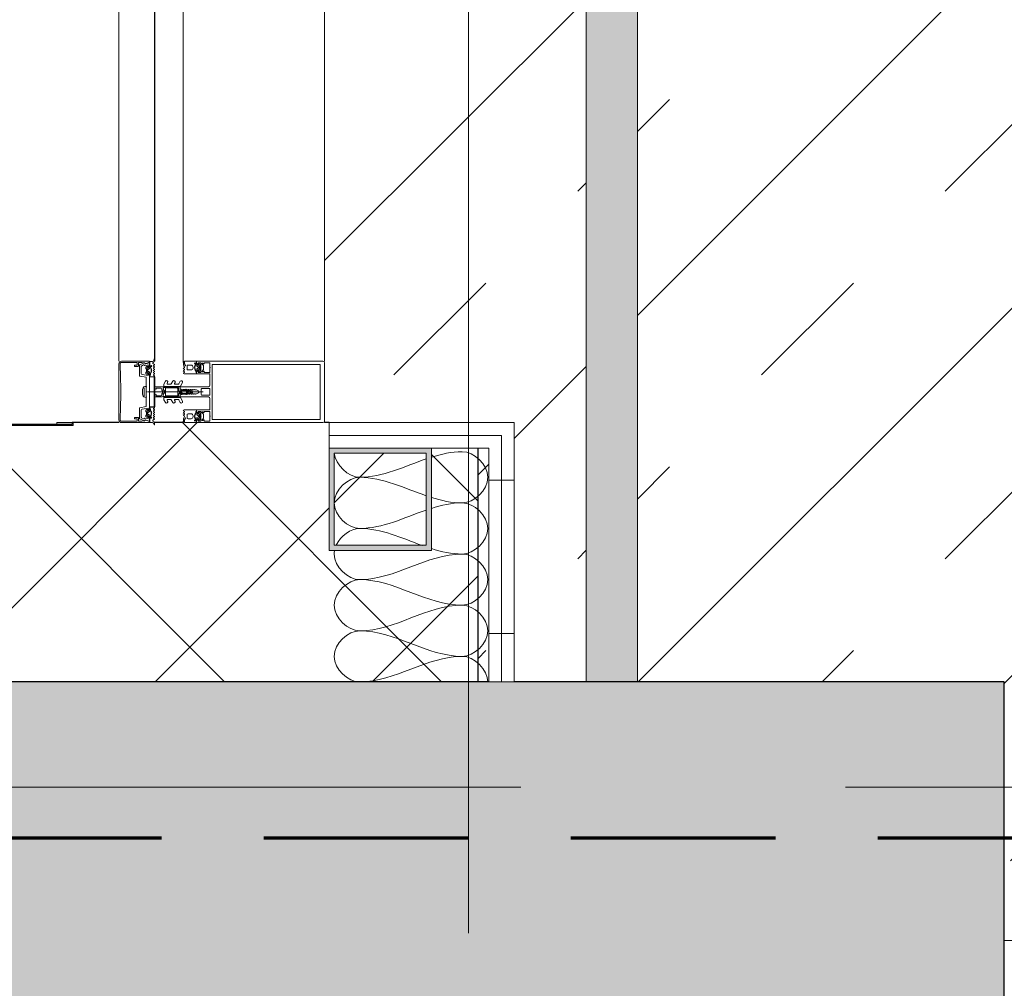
# Model space of a CAD drawing. Header units: millimetres. Extents: x -2764 to 55441, y -2158 to 22251.
# Tile 8 of 70: x 5561 to 6524, y 7303 to 8250. Entities that reach past the tile are written whole.
import ezdxf

# ---------------------------------------------------------------- set-up
doc = ezdxf.new("R2010")
doc.units = ezdxf.units.MM
doc.linetypes.add('EST_Dash_2_1_', pattern=[300, 200, -100])
doc.linetypes.add('Grid Line 1_2_', pattern=[2222.5, 1270, -317.5, 317.5, -317.5])
for name, color, linetype, lineweight, true_color in [('Color Fill-1', 7, 'Continuous', 9, 0xba7474), ('Color Fill-2', 9, 'Continuous', 9, 0x808080), ('Cut Pattern-2', 7, 'Continuous', 9, 0x787878), ('Cut Pattern-4', 9, 'Continuous', 9, 0x808080), ('Detail Items-2', 9, 'Continuous', 9, 0x808080), ('Railings-1', 7, 'Continuous', 9, 0xbd9e5e), ('SMA_Tuletõkkesektsioon', 1, 'EST_Dash_2_1_', 70, 0xff0000)]:
    doc.layers.add(name, color=color, linetype=linetype, lineweight=lineweight, true_color=true_color)
for name, color, linetype, lineweight in [('Common Edges', 7, 'Continuous', 9), ('Curtain Panels', 7, 'Continuous', 9), ('Curtain Panels-1', 7, 'Continuous', 18), ('Curtain Wall Mullions', 7, 'Continuous', 9), ('Detail Items', 7, 'Continuous', 9), ('Grids-1', 7, 'Grid Line 1_2_', 9), ('Insulation Batting Lines', 7, 'Continuous', 9), ('Railings', 7, 'Continuous', 9), ('Rails', 7, 'Continuous', 9), ('Thin Lines', 7, 'Continuous', 9), ('Walls', 7, 'Continuous', 9), ('Walls-1', 7, 'Continuous', 25)]:
    doc.layers.add(name, color=color, linetype=linetype, lineweight=lineweight)
pattern_1 = [(45, (0, 0), (-106.066, 106.066), []), (135, (0, 0), (-106.066, -106.066), [])]
pattern_2 = [(0, (0, 0), (0, 150), []), (90, (0, 0), (-150, 9e-15), [])]

# ---------------------------------------------------------------- blocks, each defined once
blk = doc.blocks.new('System Panel - Glazed-1949389-3 Korruse põrandate  plaan')
at = {"layer": 'Curtain Panels-1'}
for p, q in [((440, 0), (-440, 0)), ((-440, -28), (440, -28))]:
    blk.add_line(p, q, dxfattribs=at)
blk = doc.blocks.new('Rectangular Mullion - Schüco hor_ tran_ cover cap 45mm_ profiil 130mm-1949387-3 Korruse põrandate  plaan')
at = {"layer": 'Curtain Wall Mullions'}
for p, q in [((5658.29, 7916.29), (5658.29, 8796.29)), ((5693.19, 7916.29), (5693.19, 8796.29)), ((5859.29, 8796.29), (5859.29, 7916.29))]:
    blk.add_line(p, q, dxfattribs=at)
blk = doc.blocks.new('Rectangular Mullion - HI_CovCap-30mm_Mull-125mm-V8-3 Korruse põrandate  plaan')
at = {"layer": 'Detail Items'}
for p, q in [((-30, 164.5), (-30, 151)), ((28.5, 166), (-28.5, 166)), ((30, 151), (30, 164.5)), ((-30, 157.89), (-30, 58.59)), ((-26.9, 157.89), (-26.9, 58.59)), ((26.9, 157.89), (26.9, 58.59)), ((30, 157.89), (30, 58.59)), ((-17.61, 41.5), (-17.61, 53.5)), ((-17.11, 54), (-6.51, 54)), ((-5.01, 52.5), (-5.01, 25.5)), ((-3.21, 53.5), (-3.21, 46.1)), ((2.69, 54), (-2.71, 54)), ((3.19, 46.1), (3.19, 53.5)), ((4.99, 25.5), (4.99, 52.5)), ((6.49, 54), (17.09, 54)), ((17.59, 53.5), (17.59, 41.5)), ((-27.3, 40.8), (-27.91, 40.8)), ((-27.91, 40.2), (-26.62, 40.2)), ((-26.77, 44.51), (-27.59, 43.54)), ((-27.28, 39.59), (-27.56, 39.1)), ((-27.25, 46.35), (-26.19, 47.41)), ((-26.21, 42.9), (-26.21, 41.7)), ((-26.08, 39.62), (-26.09, 39.77)), ((-24.51, 43.4), (-25.71, 43.4)), ((-25.71, 41.2), (-25.43, 41.2)), ((-25.48, 39.51), (-25.67, 39.4)), ((-25.48, 47.7), (-22.14, 47.7)), ((-25.17, 41.35), (-24.25, 42.95)), ((-24.98, 39.2), (-25.03, 39.33)), ((-22.66, 44), (-24.96, 44)), ((-24.34, 39.22), (-24.48, 39.08)), ((-23.78, 39.04), (-23.85, 39.17)), ((-23.37, 42.95), (-22.44, 41.35)), ((-23.16, 39.23), (-23.26, 39.06)), ((-21.91, 43.4), (-23.11, 43.4)), ((-22.57, 39.21), (-22.68, 39.31)), ((-22.18, 41.2), (-21.91, 41.2)), ((-22.03, 39.56), (-22.08, 39.36)), ((-21.46, 39.68), (-21.6, 39.75)), ((-21.43, 47.41), (-20.37, 46.35)), ((-21.41, 41.7), (-21.41, 42.9)), ((-20.03, 43.54), (-20.85, 44.51)), ((-19.65, 40.8), (-20.3, 40.8)), ((-2.71, 45.6), (2.69, 45.6)), ((0, -6.94), (0, 47.27)), ((19.63, 40.8), (20.28, 40.8)), ((20.01, 43.54), (20.83, 44.51)), ((20.35, 46.35), (21.41, 47.41)), ((21.39, 41.7), (21.39, 42.9)), ((21.45, 39.68), (21.59, 39.75)), ((21.89, 43.4), (23.09, 43.4)), ((22.17, 41.2), (21.89, 41.2)), ((22.01, 39.56), (22.06, 39.36)), ((22.12, 47.7), (25.46, 47.7)), ((23.35, 42.95), (22.43, 41.35)), ((22.56, 39.21), (22.66, 39.31)), ((22.64, 44), (24.94, 44)), ((23.15, 39.23), (23.25, 39.06)), ((23.76, 39.04), (23.84, 39.17)), ((25.16, 41.35), (24.23, 42.95)), ((24.33, 39.22), (24.47, 39.08)), ((24.49, 43.4), (25.69, 43.4)), ((24.96, 39.2), (25.01, 39.33)), ((25.69, 41.2), (25.42, 41.2)), ((25.47, 39.51), (25.65, 39.4)), ((26.06, 39.62), (26.07, 39.77)), ((26.17, 47.41), (27.23, 46.35)), ((26.19, 42.9), (26.19, 41.7)), ((27.89, 40.2), (26.61, 40.2)), ((26.75, 44.51), (27.57, 43.54)), ((27.26, 39.59), (27.55, 39.1)), ((27.29, 40.8), (27.89, 40.8)), ((-29.81, 29.2), (-28.52, 29.2)), ((-28.56, 28.9), (-29.17, 28.9)), ((-28.11, 29.29), (-25.9, 30.27)), ((-26.21, 32.6), (-26.21, 35.6)), ((-22.41, 31.6), (-25.21, 31.6)), ((-24.21, 37.6), (-23.41, 37.6)), ((-23.43, 28.95), (-22.97, 28.15)), ((-22.45, 28.15), (-21.96, 28.99)), ((-21.41, 35.6), (-21.41, 32.6)), ((-21.25, 28.99), (-20.77, 28.15)), ((-20.25, 28.15), (-19.76, 28.99)), ((-19.05, 28.99), (-18.56, 28.15)), ((-2.25, 31), (-2.46, 30.87)), ((-2.46, 30.53), (-2.26, 30.41)), ((-1.89, 34.49), (-2.11, 32.75)), ((-0.87, 36.5), (-1.7, 35.06)), ((-1.34, 33.68), (-1.33, 33.78)), ((-1.25, 31.1), (0.73, 31.1)), ((-1.12, 34.47), (-0.44, 35.65)), ((-0.61, 32.5), (-0.61, 32.42)), ((0.84, 33), (-0.11, 33)), ((0.43, 35.65), (1.11, 34.47)), ((0.59, 32.3), (0.92, 32.3)), ((1.01, 31.78), (0.73, 32.06)), ((1.69, 35.06), (0.86, 36.5)), ((1.32, 33.78), (1.33, 33.68)), ((2.09, 32.75), (1.88, 34.49)), ((2.44, 30.87), (2.23, 31)), ((2.24, 30.41), (2.44, 30.53)), ((19.03, 28.99), (18.54, 28.15)), ((20.23, 28.15), (19.74, 28.99)), ((21.24, 28.99), (20.75, 28.15)), ((21.39, 35.6), (21.39, 32.6)), ((22.44, 28.15), (21.95, 28.99)), ((22.39, 31.6), (25.19, 31.6)), ((23.42, 28.95), (22.96, 28.15)), ((24.19, 37.6), (23.39, 37.6)), ((28.09, 29.29), (25.88, 30.27)), ((26.19, 32.6), (26.19, 35.6)), ((29.79, 29.2), (28.5, 29.2)), ((28.54, 28.9), (29.15, 28.9)), ((-29.77, 28.3), (-29.77, 28.2)), ((-29.57, 28), (-28.9, 28)), ((-7.76, 23.52), (-10.34, 25.01)), ((-9.08, 27.17), (-5.66, 25.19)), ((-9.08, 19.88), (-8.26, 19.41)), ((-7.51, 19.84), (-7.51, 23.08)), ((-5.41, 9.3), (-5.41, 24.76)), ((-4.51, 25), (-3.51, 25)), ((-3.91, 22), (-3.91, 11)), ((-3.41, 22.5), (3.39, 22.5)), ((-3.31, 23.5), (-1.91, 23.5)), ((-1.71, 23.7), (-1.71, 24.9)), ((-1.41, 24.49), (-1.41, 23.99)), ((-1.11, 23.82), (-0.51, 24.17)), ((0.29, 26.2), (-1.1, 26.2)), ((0.42, 25), (0.19, 25)), ((0.33, 25.28), (0.58, 25.52)), ((0.49, 24.17), (1.41, 23.63)), ((1.91, 23.5), (3.29, 23.5)), ((3.49, 25), (4.49, 25)), ((3.89, 11), (3.89, 22)), ((4.29, 22.5), (4.29, 9.4)), ((5.39, 24.76), (5.39, 9.3)), ((5.64, 25.19), (9.07, 27.17)), ((7.49, 23.08), (7.49, 19.84)), ((10.32, 25.01), (7.74, 23.52)), ((8.24, 19.41), (9.07, 19.88)), ((29.55, 28), (28.88, 28)), ((29.75, 28.3), (29.75, 28.2)), ((-7.76, 16.23), (-10.42, 17.77)), ((-7.62, 8.87), (-10.42, 10.48)), ((-9.08, 12.6), (-8.26, 12.12)), ((-7.51, 12.55), (-7.51, 15.8)), ((3.39, 10.5), (-3.41, 10.5)), ((7.49, 15.8), (7.49, 12.55)), ((10.4, 10.48), (7.61, 8.87)), ((10.4, 17.77), (7.74, 16.23)), ((8.24, 12.12), (9.07, 12.6)), ((-5.91, 8.8), (-7.37, 8.8)), ((-5.01, 1), (-5.01, 6.7)), ((-2.72, 8.4), (-4.03, 8.4)), ((-3.71, 1.7), (-3.71, 6)), ((-2.71, 7), (-2.14, 7)), ((-1.7, 9), (-2.01, 8.69)), ((-1.43, 7.29), (-0.71, 8.01)), ((0.7, 8.01), (1.41, 7.29)), ((1.99, 8.69), (1.69, 9)), ((2.12, 7), (2.69, 7)), ((3.29, 8.4), (2.7, 8.4)), ((3.69, 6), (3.69, 1.7)), ((7.36, 8.8), (5.89, 8.8)), ((-30.99, -0.01), (-31.87, -0.01)), ((-26.75, -0.18), (-27.63, -1.7)), ((-25.73, -1.02), (-26.24, -0.17)), ((-23.82, -4.2), (-25.1, -4.2)), ((-25.1, -4.8), (-24.5, -4.8)), ((-24.55, -0.17), (-25.05, -1.02)), ((-24.78, -7.54), (-23.96, -8.51)), ((-24.75, -3.1), (-24.47, -3.59)), ((-23.53, -1.02), (-24.03, -0.17)), ((-23.4, -6.9), (-23.4, -5.7)), ((-23.28, -3.77), (-23.27, -3.62)), ((-22.9, -5.2), (-22.62, -5.2)), ((-21.7, -7.4), (-22.9, -7.4)), ((-22.86, -3.4), (-22.68, -3.51)), ((-22.36, -0.17), (-22.85, -1.02)), ((-22.36, -5.35), (-21.44, -6.95)), ((-22.22, -3.33), (-22.17, -3.2)), ((-22.15, -8), (-19.85, -8)), ((-21.34, -1.03), (-21.84, -0.17)), ((-21.68, -3.08), (-21.53, -3.22)), ((-21.05, -3.17), (-20.97, -3.04)), ((-20.16, -0.17), (-20.65, -1.02)), ((-20.56, -6.95), (-19.64, -5.35)), ((-20.46, -3.06), (-20.36, -3.23)), ((-19.1, -7.4), (-20.3, -7.4)), ((-19.87, -3.31), (-19.76, -3.21)), ((-19.14, -1.03), (-19.64, -0.17)), ((-19.38, -5.2), (-19.1, -5.2)), ((-19.27, -3.36), (-19.22, -3.56)), ((-18.79, -3.75), (-18.66, -3.68)), ((-18.6, -5.7), (-18.6, -6.9)), ((-17.96, -0.17), (-18.45, -1.03)), ((-18.04, -8.51), (-17.22, -7.54)), ((-17.49, -4.8), (-16.84, -4.8)), ((-16.96, -0.98), (-17.44, -0.17)), ((-15.75, -0.16), (-16.23, -0.99)), ((-14.42, -8.4), (-15.5, -14.49)), ((-5.25, -8.15), (-14.13, -8.15)), ((-0.25, -8.15), (-4.75, -8.15)), ((-3.66, 0), (-4.01, 0)), ((4.75, -8.15), (0.25, -8.15)), ((3.99, 0), (3.64, 0)), ((14.13, -8.15), (5.25, -8.15)), ((15.5, -14.49), (14.42, -8.4)), ((15.75, -0.16), (16.23, -0.99)), ((17.49, -4.8), (16.84, -4.8)), ((16.96, -0.98), (17.44, -0.17)), ((18.04, -8.51), (17.22, -7.54)), ((17.96, -0.17), (18.45, -1.03)), ((18.6, -5.7), (18.6, -6.9)), ((18.79, -3.75), (18.66, -3.68)), ((19.38, -5.2), (19.1, -5.2)), ((19.1, -7.4), (20.3, -7.4)), ((19.14, -1.03), (19.64, -0.17)), ((19.27, -3.36), (19.22, -3.56)), ((20.56, -6.95), (19.64, -5.35)), ((19.87, -3.31), (19.76, -3.21)), ((22.15, -8), (19.85, -8)), ((20.16, -0.17), (20.65, -1.02)), ((20.46, -3.06), (20.36, -3.23)), ((21.05, -3.17), (20.97, -3.04)), ((21.34, -1.03), (21.84, -0.17)), ((22.36, -5.35), (21.44, -6.95)), ((21.68, -3.08), (21.53, -3.22)), ((21.7, -7.4), (22.9, -7.4)), ((22.22, -3.33), (22.17, -3.2)), ((22.36, -0.17), (22.85, -1.02)), ((22.9, -5.2), (22.62, -5.2)), ((22.86, -3.4), (22.68, -3.51)), ((23.28, -3.77), (23.27, -3.62)), ((23.4, -6.9), (23.4, -5.7)), ((23.53, -1.02), (24.03, -0.17)), ((23.82, -4.2), (25.1, -4.2)), ((24.78, -7.54), (23.96, -8.51)), ((24.75, -3.1), (24.47, -3.59)), ((25.1, -4.8), (24.5, -4.8)), ((24.55, -0.17), (25.05, -1.02)), ((25.73, -1.02), (26.24, -0.17)), ((26.75, -0.18), (27.63, -1.7)), ((30.99, -0.01), (31.87, -0.01)), ((-26.45, -14.61), (-28.44, -10.34)), ((-25.4, -15.9), (-28.2, -15.9)), ((-26.31, -10.89), (-25.55, -12.52)), ((-15.99, -14.9), (-26, -14.9)), ((-24.64, -13.1), (-18.02, -13.1)), ((-4.08, -10.38), (4.08, -10.38)), ((2.26, -11.86), (-2.26, -11.86)), ((26, -14.9), (15.99, -14.9)), ((18.02, -13.1), (24.64, -13.1)), ((28.2, -15.9), (25.4, -15.9)), ((25.55, -12.52), (26.31, -10.89)), ((28.44, -10.34), (26.45, -14.61)), ((-23.7, -33.7), (-27.7, -33.7)), ((-27.5, -35), (27.5, -35)), ((27.7, -33.7), (23.7, -33.7))]:
    blk.add_line(p, q, dxfattribs=at)
at = {"layer": 'Detail Items', "flags": 128}
for points in [[(26.9, 151), (26.9, 161.7), (-26.9, 161.7), (-26.9, 151)], [(-30.01, 61), (-30.01, 41), (-28.11, 41), (-27.31, 41.8), (-27.31, 42.4), (-28.51, 42.4), (-28.51, 45.1), (-24.05, 45.1)], [(-26.91, 61), (-26.91, 56.3), (26.89, 56.3), (26.89, 61)], [(24.04, 45.1), (28.49, 45.1), (28.49, 42.4), (27.29, 42.4), (27.29, 41.8), (28.09, 41), (29.99, 41), (29.99, 61)], [(-24.05, 54), (-28.51, 54), (-28.51, 48.3), (-27.31, 48.3), (-27.31, 47.7), (-27.95, 47.05)], [(-19.66, 47.05), (-20.31, 47.7), (-20.31, 48.3), (-19.11, 48.3), (-19.11, 54), (-23.56, 54)], [(23.55, 54), (19.09, 54), (19.09, 48.3), (20.29, 48.3), (20.29, 47.7), (19.65, 47.05)], [(27.94, 47.05), (27.29, 47.7), (27.29, 48.3), (28.49, 48.3), (28.49, 54), (24.04, 54)], [(-28.51, 40.8), (-30.01, 40.8), (-30.01, 29.4)], [(-27.51, 43.09), (-27.01, 42.8), (-27.01, 42.67)], [(-23.56, 45.1), (-19.11, 45.1), (-19.11, 42.4), (-20.31, 42.4), (-20.31, 41.8), (-19.51, 41), (-18.11, 41)], [(-21.06, 40.2), (-19.76, 40.1), (-21.03, 40.1), (-21.03, 39.94)], [(-20.61, 42.67), (-20.61, 42.8), (-20.11, 43.09)], [(-18.04, 28.15), (-17.61, 28.9), (-17.61, 40.8), (-18.96, 40.8)], [(-2.51, 26), (-2.51, 26.95), (-2.01, 27.24), (-2.01, 28.46), (-2.51, 28.75), (-2.01, 29.04), (-2.01, 30.26), (-2.51, 30.55), (-2.01, 30.84), (-2.01, 32.06), (-2.51, 32.35), (-2.01, 32.64), (-2.01, 33.86), (-2.51, 34.15), (-2.01, 34.44), (-2.01, 35.66), (-2.51, 35.95), (-2.01, 36.24), (-2.01, 37.46), (-2.51, 37.75), (-2.01, 38.04), (-2.01, 39.26), (-2.51, 39.55), (-2.01, 39.84), (-2.01, 40.84), (-0.87, 42.8)], [(0.86, 42.8), (1.99, 40.84), (1.99, 38.89), (2.49, 38.6), (1.99, 38.31), (1.99, 37.09), (2.49, 36.8), (1.99, 36.51), (1.99, 35.29), (2.49, 35), (1.99, 34.71), (1.99, 33.49), (2.49, 33.2), (1.99, 32.91), (1.99, 31.69), (2.49, 31.4), (1.99, 31.11), (1.99, 29.89), (2.49, 29.6), (1.99, 29.31), (1.99, 28.09), (2.49, 27.8), (1.99, 27.51), (1.99, 26.29), (2.49, 26)], [(18.02, 28.15), (17.59, 28.9), (17.59, 40.8), (18.95, 40.8)], [(18.09, 41), (19.49, 41), (20.29, 41.8), (20.29, 42.4), (19.09, 42.4), (19.09, 45.1), (23.55, 45.1)], [(21.04, 40.2), (19.74, 40.1), (21.01, 40.1), (21.01, 39.94)], [(20.59, 42.67), (20.59, 42.8), (20.09, 43.09)], [(27.49, 43.09), (26.99, 42.8), (26.99, 42.67)], [(28.49, 40.8), (29.99, 40.8), (29.99, 29.4)], [(-0.36, 31.99), (0.09, 31.73), (-1.23, 31.6)], [(0.39, 31.8), (0.39, 31.9), (0.39, 32.1)], [(-3.42, 25), (-5.01, 25), (-5.01, 9.1)], [(-4.52, 8.95), (-4.31, 11), (-4.31, 22.5)], [(-1.56, 25.25), (-1.17, 25.64), (-0.21, 25.7), (-0.42, 25.6), (-1.26, 24.85)], [(-0.11, 25.3), (-0.11, 25.4), (-0.01, 25.42)], [(4.99, 1), (4.99, 25), (3.4, 25)], [(-2.66, 1), (-2.66, 1.4), (-3.41, 1.4)], [(3.39, 1.4), (2.64, 1.4), (2.64, 1)], [(-27.73, -8.72), (-28.94, -5), (-30, -5), (-30, -32.5)], [(-29.8, -2.11), (-29.8, -4.8), (-25.7, -4.8)], [(-27.5, -8.74), (-28.5, -5), (-25.3, -5), (-24.5, -5.8), (-24.5, -6.4), (-26.36, -6.4), (-25.58, -9.34)], [(-24.2, -6.67), (-24.2, -6.8), (-24.7, -7.09)], [(-17.03, -4.2), (-18.25, -4.2), (-18.22, -3.94), (-16.95, -4.1)], [(-17.3, -7.09), (-17.8, -6.8), (-17.8, -6.67)], [(-17.04, -12.27), (-16, -6.4), (-17.5, -6.4), (-17.5, -5.8), (-16.7, -5), (16.7, -5), (17.5, -5.8), (17.5, -6.4), (16, -6.4), (17.04, -12.27)], [(-16.15, -4.8), (-14.8, -4.8), (-14.8, -0.9), (-15.23, -0.16)], [(-14.7, -0.4), (-14.7, 0), (14.7, 0), (14.7, -0.4)], [(-5.2, -9.76), (-5.4, -8.23), (5.4, -8.23), (5.2, -9.76)], [(16.15, -4.8), (14.8, -4.8), (14.8, -0.9), (15.23, -0.16)], [(17.03, -4.2), (18.25, -4.2), (18.22, -3.94), (16.95, -4.1)], [(17.3, -7.09), (17.8, -6.8), (17.8, -6.67)], [(24.2, -6.67), (24.2, -6.8), (24.7, -7.09)], [(25.58, -9.34), (26.36, -6.4), (24.5, -6.4), (24.5, -5.8), (25.3, -5), (28.5, -5), (27.5, -8.74)], [(29.8, -2.11), (29.8, -4.8), (25.7, -4.8)], [(30, -32.5), (30, -5), (28.94, -5), (27.73, -8.72)], [(-28.7, -15.4), (-28.7, -12.62), (-28.4, -11.5), (-28.4, -10.2)], [(-28.7, -32.7), (-28.7, -17.2), (-26.2, -17.2), (-26.2, -19.7), (-24.9, -19.7), (-24.9, -16.4)], [(24.9, -16.4), (24.9, -19.7), (26.2, -19.7), (26.2, -17.2), (28.7, -17.2), (28.7, -32.7)], [(28.4, -10.2), (28.4, -11.5), (28.7, -12.62), (28.7, -15.4)]]:
    blk.add_lwpolyline(points, dxfattribs=at)
for points in [[(-0.01, 37), (-0.01, 35.9)], [(-14.7, -0.4), (14.7, -0.4), (14.7, -4.9), (-14.7, -4.9)]]:
    blk.add_lwpolyline(points, close=True, dxfattribs=at)
at = {"layer": 'Detail Items'}
for centre, radius, start, end in [((-28.5, 164.5), 1.5, 90, 180), ((28.5, 164.5), 1.5, 0, 90), ((-23.81, 53.95), 0.25, 11.53696, 168.46304), ((-17.11, 53.5), 0.5, 90, 180), ((-6.51, 52.5), 1.5, 360, 90), ((-2.71, 53.5), 0.5, 90, 180), ((2.69, 53.5), 0.5, 0, 90), ((6.49, 52.5), 1.5, 90, 180), ((17.09, 53.5), 0.5, 0, 90), ((23.79, 53.95), 0.25, 11.53696, 168.46304), ((-27.91, 39.55), 0.65, 90, 270), ((-28.21, 40.8), 0.3, 180, 0), ((-27.6, 46.7), 0.5, 135, 315), ((-27.91, 39.3), 0.4, 269.99999, 330.00626), ((-27.36, 43.35), 0.3, 140.01031, 239.99507), ((-27.31, 41.1), 0.3, 270.90521, 359.98148), ((-26.41, 39.09), 1, 90.82716, 149.99773), ((-23.97, 41.89), 3.14, 165.49788, 194.50212), ((-26.16, 44), 0.8, 22.61561, 140.00332), ((-26.62, 39.7), 0.5, 54.92212, 90), ((-26.42, 39.75), 0.339, 3.00251, 90.82171), ((-23.81, 43.71), 4.4, 234.92212, 305.84121), ((-25.71, 42.9), 0.5, 89.98992, 180.01008), ((-25.71, 41.7), 0.5, 179.98974, 270.01026), ((-25.48, 46.7), 1, 90, 135), ((-25.81, 39.64), 0.272, 183.0147, 299.98901), ((-25.33, 39.23), 0.316, 18.00331, 119.99297), ((-25.43, 41.5), 0.3, 269.98791, 330.00644), ((-24.96, 44.5), 0.5, 202.62239, 269.99966), ((-24.7, 39.29), 0.3, 197.9991, 314.99946), ((-24.51, 43.1), 0.3, 329.99756, 90.00642), ((-24.12, 38.99), 0.316, 32.98956, 135.00901), ((-23.81, 45.05), 0.25, 11.53696, 168.46304), ((-23.52, 39.21), 0.3, 213.00146, 329.99975), ((-23.11, 43.1), 0.3, 89.99872, 209.99731), ((-22.89, 39.07), 0.316, 48.00262, 149.99741), ((-22.66, 44.5), 0.5, 269.99881, 337.37914), ((-22.37, 39.43), 0.3, 227.99716, 345.00452), ((-22.18, 41.5), 0.3, 209.995, 270.01065), ((-21.46, 44), 0.8, 40.00306, 157.37723), ((-22.14, 46.7), 1, 45, 90), ((-21.74, 39.48), 0.3, 63.00317, 164.99853), ((-21.91, 42.9), 0.5, 0.00918, 89.99082), ((-21.91, 41.7), 0.5, 270.00904, 359.99096), ((-21.33, 39.94), 0.3, 243.00899, 359.98883), ((-21.06, 39.9), 0.3, 90, 125.84121), ((-23.65, 41.89), 3.14, 346.80247, 14.483), ((-20.3, 41.1), 0.3, 166.80247, 270), ((-20.02, 46.7), 0.5, 225, 45), ((-20.26, 43.35), 0.3, 299.99829, 40.01132), ((-19.84, 40.53), 0.33, 270.00002, 54.90994), ((-19.76, 40.6), 0.5, 269.99115, 352.82633), ((-18.96, 40.5), 0.3, 90.00299, 172.8115), ((-18.11, 41.5), 0.5, 270, 0), ((-2.71, 46.1), 0.5, 180, 270), ((-0.01, 42.3), 1, 30, 150), ((2.69, 46.1), 0.5, 270, 0), ((18.09, 41.5), 0.5, 180, 270), ((18.95, 40.5), 0.3, 7.1885, 89.99701), ((19.74, 40.6), 0.5, 187.17367, 270.00885), ((19.82, 40.53), 0.33, 125.09006, 269.99998), ((20, 46.7), 0.5, 135, 315), ((20.24, 43.35), 0.3, 139.98868, 240.00171), ((20.28, 41.1), 0.3, 270, 13.19753), ((23.64, 41.89), 3.14, 165.517, 193.19753), ((21.44, 44), 0.8, 22.62277, 139.99694), ((21.31, 39.94), 0.3, 180.01117, 296.99101), ((21.04, 39.9), 0.3, 54.15879, 90), ((23.79, 43.71), 4.4, 234.15879, 305.07788), ((21.89, 42.9), 0.5, 90.00918, 179.99082), ((21.89, 41.7), 0.5, 180.00904, 269.99096), ((22.12, 46.7), 1, 90, 135), ((21.72, 39.48), 0.3, 15.00147, 116.99683), ((22.35, 39.43), 0.3, 194.99548, 312.00284), ((22.17, 41.5), 0.3, 269.98935, 330.005), ((22.64, 44.5), 0.5, 202.62086, 270.00119), ((22.87, 39.07), 0.316, 30.00259, 131.99738), ((23.09, 43.1), 0.3, 330.00269, 90.00128), ((23.51, 39.21), 0.3, 210.00025, 326.99854), ((23.79, 45.05), 0.25, 11.53696, 168.46304), ((24.1, 38.99), 0.316, 44.99099, 147.01044), ((24.49, 43.1), 0.3, 89.99358, 210.00244), ((24.68, 39.29), 0.3, 225.00054, 342.0009), ((24.94, 44.5), 0.5, 270.00034, 337.37761), ((25.31, 39.23), 0.316, 60.00703, 161.99669), ((25.42, 41.5), 0.3, 209.99356, 270.01209), ((26.14, 44), 0.8, 39.99668, 157.38439), ((25.46, 46.7), 1, 45, 90), ((25.79, 39.64), 0.272, 240.01099, 356.9853), ((25.69, 42.9), 0.5, 359.98992, 90.01008), ((25.69, 41.7), 0.5, 269.98974, 0.01026), ((26.41, 39.75), 0.339, 89.17829, 176.99749), ((26.61, 39.7), 0.5, 90, 125.07788), ((26.4, 39.09), 1, 30.00227, 89.17284), ((23.95, 41.89), 3.14, 345.49788, 14.50212), ((27.29, 41.1), 0.3, 180.01852, 269.09479), ((27.58, 46.7), 0.5, 225, 45), ((27.34, 43.35), 0.3, 300.00493, 39.98969), ((27.89, 39.3), 0.4, 209.99374, 270.00001), ((28.19, 40.8), 0.3, 180, 0), ((27.89, 39.55), 0.65, 270, 90), ((-29.81, 29.4), 0.2, 180.00831, 269.99607), ((-29.17, 28.3), 0.6, 89.98982, 180.01236), ((-28.9, 38.7), 10.7, 270.00064, 296.66019), ((-28.56, 35.2), 6.3, 270.00036, 298.07213), ((-28.52, 30.2), 1, 270.00453, 293.99379), ((-24.21, 35.6), 2, 89.99744, 180.00256), ((-25.21, 32.6), 1, 179.99283, 270.00717), ((-25.76, 29.95), 0.35, 298.07479, 113.99842), ((-23.87, 28.68), 0.51, 31.80694, 116.66143), ((-23.41, 35.6), 2, 0.00207, 89.99793), ((-22.41, 32.6), 1, 270.00127, 359.99873), ((-21.61, 28.79), 0.41, 29.9985, 150.0015), ((-19.4, 28.79), 0.41, 30.00523, 149.99477), ((-2.36, 30.7), 0.2, 120, 240), ((17.74, 30.31), 20, 179.72362, 190.22002), ((17.74, 30.31), 20, 173, 178.04971), ((-0.41, 34.31), 1.5, 150, 173), ((46.54, 30.33), 48, 179.3132, 184.71248), ((-1.25, 30.9), 0.2, 90, 179.3132), ((46.54, 30.33), 48, 176, 178.23414), ((-1.23, 31.8), 0.2, 178.23414, 270), ((0.26, 33.67), 1.6, 150, 176), ((-0.01, 36), 1, 90.02865, 150), ((-0.11, 32.5), 0.5, 90, 180), ((-0.11, 32.42), 0.5, 180, 240), ((-0.01, 35.4), 0.5, 90.0573, 150), ((-0.01, 36), 1, 30, 89.97135), ((-0.01, 35.4), 0.5, 30, 89.9427), ((0.19, 31.9), 0.2, 240, 0), ((0.19, 31.8), 0.2, 270, 0), ((0.59, 32.1), 0.2, 90, 180), ((0.59, 31.92), 0.2, 45, 180), ((0.73, 31.5), 0.4, 270, 45), ((0.84, 33.5), 0.5, 270, 3.83017), ((0.92, 31.8), 0.5, 1.77701, 90), ((-0.28, 33.67), 1.6, 4, 30), ((-46.56, 30.33), 48, 354.4962, 1.77701), ((-46.56, 30.33), 48, 3.83017, 4), ((0.39, 34.31), 1.5, 7, 30), ((-17.76, 30.31), 20, 349.77998, 0.27638), ((-17.76, 30.31), 20, 1.95029, 7), ((2.34, 30.7), 0.2, 300, 60), ((19.39, 28.79), 0.41, 30.00523, 149.99477), ((21.59, 28.79), 0.41, 29.9985, 150.0015), ((23.39, 35.6), 2, 90.00207, 179.99793), ((22.39, 32.6), 1, 180.00127, 269.99873), ((23.85, 28.68), 0.51, 63.33857, 148.19306), ((28.88, 38.7), 10.7, 243.33981, 269.99936), ((24.19, 35.6), 2, 359.99744, 90.00256), ((25.19, 32.6), 1, 269.99283, 0.00717), ((25.74, 29.95), 0.35, 66.00158, 241.92521), ((28.54, 35.2), 6.3, 241.92787, 269.99964), ((28.5, 30.2), 1, 246.00621, 269.99547), ((29.15, 28.3), 0.6, 359.98764, 90.01018), ((29.79, 29.4), 0.2, 270.00393, 359.99169), ((-29.57, 28.2), 0.2, 179.96202, 270.02268), ((-22.71, 28.3), 0.3, 209.9964, 330.0036), ((-20.51, 28.3), 0.3, 209.9964, 330.0036), ((-18.3, 28.3), 0.3, 209.9964, 330.0036), ((-9.82, 18.81), 1.2, 150, 240), ((-9.69, 26.13), 1.3, 154.41173, 240), ((-9.73, 26.04), 1.3, 60, 150), ((-9.73, 18.76), 1.3, 60, 150), ((-8.01, 19.84), 0.5, 240, 0), ((-8.01, 23.08), 0.5, 0, 60), ((-5.91, 24.76), 0.5, 360, 60), ((-4.51, 25.5), 0.5, 180, 270), ((-3.31, 22.5), 1, 90, 180), ((-3.41, 22), 0.5, 90, 180), ((-3.51, 26), 1, 270, 0), ((-3.42, 26.5), 1.5, 270, 10.22002), ((-1.91, 23.7), 0.2, 270, 0), ((-1.21, 24.9), 0.5, 135, 180), ((-0.91, 24.49), 0.5, 135, 180), ((-1.21, 23.99), 0.2, 180, 300), ((-1.1, 26.4), 0.2, 184.71248, 270), ((-1.03, 25.5), 0.2, 90, 135), ((-0.42, 25.4), 0.2, 90, 135), ((-0.01, 23.3), 1, 60, 120), ((-0.31, 25.4), 0.2, 360, 90), ((-0.21, 25.5), 0.2, 360, 90), ((0.19, 25.3), 0.3, 180, 270), ((0.19, 25.42), 0.2, 180, 315), ((0.29, 25.8), 0.4, 315, 90), ((0.42, 25.8), 0.8, 270, 354.4962), ((1.91, 24.5), 1, 240, 270), ((3.4, 26.5), 1.5, 169.77998, 270), ((3.49, 26), 1, 180, 270), ((3.29, 22.5), 1, 360, 90), ((3.39, 22), 0.5, 360, 90), ((4.49, 25.5), 0.5, 270, 360), ((5.89, 24.76), 0.5, 120, 180), ((7.99, 23.08), 0.5, 120, 180), ((7.99, 19.84), 0.5, 180, 300), ((9.72, 26.04), 1.3, 30, 120), ((9.72, 18.76), 1.3, 30, 120), ((9.67, 26.13), 1.3, 300, 25.58827), ((9.8, 18.81), 1.2, 300, 30), ((18.28, 28.3), 0.3, 209.9964, 330.0036), ((20.49, 28.3), 0.3, 209.9964, 330.0036), ((22.7, 28.3), 0.3, 209.9964, 330.0036), ((29.55, 28.2), 0.2, 269.97732, 0.03798), ((-9.82, 11.52), 1.2, 150, 240), ((-9.73, 11.47), 1.3, 60, 150), ((-8.01, 12.55), 0.5, 240, 0), ((-8.01, 15.8), 0.5, 0, 60), ((-3.41, 11), 0.5, 180, 270), ((-0.01, 7.3), 2.4, 45, 135), ((3.39, 11), 0.5, 270, 0), ((7.99, 15.8), 0.5, 120, 180), ((7.99, 12.55), 0.5, 180, 300), ((9.72, 11.47), 1.3, 30, 120), ((9.8, 11.52), 1.2, 300, 30), ((-7.37, 9.3), 0.5, 240, 270), ((-5.91, 9.3), 0.5, 270, 0), ((-4.01, 9.1), 1, 180, 216.8699), ((-4.01, 6.7), 1, 143.1301, 180), ((-4.01, 1), 1, 180, 270), ((-5.61, 7.9), 1, 323.1301, 36.8699), ((-4.03, 8.9), 0.5, 174, 270), ((-2.71, 6), 1, 90, 180), ((-3.41, 1.7), 0.3, 180, 270), ((-3.66, 1), 1, 270, 0), ((-2.72, 9.4), 1, 270, 315), ((-2.14, 8), 1, 270, 315), ((-0.01, 7.3), 1, 45, 135), ((2.12, 8), 1, 225, 270), ((2.7, 9.4), 1, 225, 270), ((3.64, 1), 1, 180, 270), ((2.69, 6), 1, 360, 90), ((3.29, 9.4), 1, 270, 0), ((3.39, 1.7), 0.3, 270, 0), ((3.99, 1), 1, 270, 0), ((5.89, 9.3), 0.5, 180, 270), ((7.36, 9.3), 0.5, 270, 300), ((-31.87, -0.31), 0.3, 89.9022, 261.64334), ((-32.33, -3.43), 2.86, 27.59211, 81.64334), ((-30.99, -2.01), 2, 80.45454, 89.9022), ((-31.14, -2.91), 2.91, 25.36369, 80.45454), ((-28.06, -1.45), 0.5, 205.36369, 330.16485), ((-27.9, -10.09), 0.6, 98.44171, 205), ((-27.6, -10.2), 0.8, 121.49936, 180), ((-28.37, -8.94), 0.674, 301.49936, 19.34653), ((-28.08, -8.9), 0.6, 278.44171, 15), ((-26.49, -0.33), 0.3, 30.71536, 150.16485), ((-26.16, -9.5), 0.6, 288.81925, 15), ((-25.1, -3.55), 0.65, 90, 270), ((-25.39, -0.78), 0.417, 215.13204, 324.86796), ((-25.4, -4.8), 0.3, 0, 180), ((-25.1, -3.3), 0.4, 29.99374, 90.00001), ((-24.55, -7.35), 0.3, 120.00493, 219.98969), ((-24.29, -0.32), 0.3, 30.58867, 149.53464), ((-24.5, -5.1), 0.3, 0.01852, 89.09479), ((-23.61, -3.09), 1, 210.00227, 269.17284), ((-21.16, -5.89), 3.14, 165.49788, 194.50212), ((-23.35, -8), 0.8, 219.99668, 337.38439), ((-23.82, -3.7), 0.5, 270, 305.07788), ((-23.62, -3.75), 0.339, 269.17829, 356.99749), ((-23.19, -0.78), 0.415, 215.01205, 324.98795), ((-21, -7.71), 4.4, 54.15879, 125.07788), ((-22.9, -5.7), 0.5, 89.98974, 180.01026), ((-22.9, -6.9), 0.5, 179.98992, 270.01008), ((-23, -3.64), 0.272, 60.01099, 176.9853), ((-22.52, -3.23), 0.316, 240.00703, 341.99669), ((-22.62, -5.5), 0.3, 29.99356, 90.01209), ((-22.15, -8.5), 0.5, 90.00034, 157.37761), ((-22.1, -0.32), 0.3, 30.14481, 149.53463), ((-21.89, -3.29), 0.3, 45.00054, 162.0009), ((-21.7, -7.1), 0.3, 269.99358, 30.00244), ((-21.31, -2.99), 0.316, 224.99099, 327.01044), ((-21, -0.77), 0.43, 217.84365, 323.82344), ((-20.72, -3.21), 0.3, 30.00025, 146.99854), ((-20.3, -7.1), 0.3, 150.00269, 270.00128), ((-20.08, -3.07), 0.316, 210.00259, 311.99738), ((-19.9, -0.32), 0.3, 30.34487, 149.53462), ((-19.85, -8.5), 0.5, 22.62086, 90.00119), ((-19.56, -3.43), 0.3, 14.99548, 132.00284), ((-19.38, -5.5), 0.3, 89.98935, 150.005), ((-18.65, -8), 0.8, 202.62277, 319.99694), ((-18.93, -3.48), 0.3, 195.00147, 296.99683), ((-18.8, -0.79), 0.419, 215.46653, 324.69988), ((-19.1, -5.7), 0.5, 0.00904, 89.99096), ((-19.1, -6.9), 0.5, 270.00918, 359.99082), ((-18.52, -3.94), 0.3, 0.01117, 116.99101), ((-18.25, -3.9), 0.3, 234.15879, 270), ((-17.7, -0.33), 0.3, 30.34457, 149.76853), ((-20.84, -5.89), 3.14, 345.517, 13.19753), ((-17.49, -5.1), 0.3, 90, 193.19753), ((-17.45, -7.35), 0.3, 319.98868, 60.00171), ((-17.03, -4.53), 0.33, 305.09006, 89.99998), ((-16.59, -0.8), 0.416, 206.95413, 331.56801), ((-16.95, -4.6), 0.5, 7.17367, 90.00885), ((-16.15, -4.5), 0.3, 187.1885, 269.99701), ((-15.49, -0.31), 0.3, 29.79649, 150.13199), ((-14.13, -8.45), 0.3, 90, 170), ((-5, -8.21), 0.256, 12.68038, 167.31962), ((0, -8.21), 0.256, 12.68038, 167.31962), ((5, -8.21), 0.256, 12.68038, 167.31962), ((14.13, -8.45), 0.3, 10, 90), ((15.49, -0.31), 0.3, 29.86801, 150.20351), ((16.15, -4.5), 0.3, 270.00299, 352.8115), ((16.59, -0.8), 0.416, 208.43199, 333.04587), ((16.95, -4.6), 0.5, 89.99115, 172.82633), ((17.03, -4.53), 0.33, 90.00002, 234.90994), ((17.45, -7.35), 0.3, 119.99829, 220.01132), ((17.7, -0.33), 0.3, 30.23147, 149.65543), ((17.49, -5.1), 0.3, 346.80247, 90), ((20.84, -5.89), 3.14, 166.80247, 194.483), ((18.65, -8), 0.8, 220.00306, 337.37723), ((18.52, -3.94), 0.3, 63.00899, 179.98883), ((18.25, -3.9), 0.3, 270, 305.84121), ((21, -7.71), 4.4, 54.92212, 125.84121), ((18.8, -0.79), 0.419, 215.30012, 324.53347), ((19.1, -5.7), 0.5, 90.00904, 179.99096), ((19.1, -6.9), 0.5, 180.00918, 269.99082), ((18.93, -3.48), 0.3, 243.00317, 344.99853), ((19.56, -3.43), 0.3, 47.99716, 165.00452), ((19.38, -5.5), 0.3, 29.995, 90.01065), ((19.85, -8.5), 0.5, 89.99881, 157.37914), ((19.9, -0.32), 0.3, 30.46538, 149.65513), ((20.08, -3.07), 0.316, 228.00262, 329.99741), ((20.3, -7.1), 0.3, 269.99872, 29.99731), ((20.72, -3.21), 0.3, 33.00146, 149.99975), ((21, -0.77), 0.43, 216.17656, 322.15635), ((21.31, -2.99), 0.316, 212.98956, 315.00901), ((21.7, -7.1), 0.3, 149.99756, 270.00642), ((21.89, -3.29), 0.3, 17.9991, 134.99946), ((22.1, -0.32), 0.3, 30.46537, 149.85519), ((22.15, -8.5), 0.5, 22.62239, 89.99966), ((22.52, -3.23), 0.316, 198.00331, 299.99297), ((22.62, -5.5), 0.3, 89.98791, 150.00644), ((23.35, -8), 0.8, 202.61561, 320.00332), ((23.19, -0.78), 0.415, 215.01205, 324.98795), ((23, -3.64), 0.272, 3.0147, 119.98901), ((22.9, -5.7), 0.5, 359.98974, 90.01026), ((22.9, -6.9), 0.5, 269.98992, 0.01008), ((23.62, -3.75), 0.339, 183.00251, 270.82171), ((23.82, -3.7), 0.5, 234.92212, 270), ((23.61, -3.09), 1, 270.82716, 329.99773), ((24.29, -0.32), 0.3, 30.46536, 149.41133), ((24.5, -5.1), 0.3, 90.90521, 179.98148), ((21.16, -5.89), 3.14, 345.49788, 14.50212), ((24.55, -7.35), 0.3, 320.01031, 59.99507), ((25.1, -3.3), 0.4, 89.99999, 150.00626), ((25.39, -0.78), 0.417, 215.13204, 324.86796), ((25.1, -3.55), 0.65, 270, 90), ((25.4, -4.8), 0.3, 0, 180), ((26.16, -9.5), 0.6, 165, 251.18075), ((26.49, -0.33), 0.3, 29.83515, 149.28464), ((28.08, -8.9), 0.6, 165, 261.55829), ((28.06, -1.45), 0.5, 209.83515, 334.63631), ((28.37, -8.94), 0.674, 160.65347, 238.50064), ((27.9, -10.09), 0.6, 335, 81.55829), ((27.6, -10.2), 0.8, 360, 58.50064), ((31.14, -2.91), 2.91, 99.54546, 154.63631), ((32.33, -3.43), 2.86, 98.35666, 152.40789), ((30.99, -2.01), 2, 90.0978, 99.54546), ((31.87, -0.31), 0.3, 278.35666, 90.0978), ((-28.2, -15.4), 0.5, 179.97193, 270.02719), ((-26, -14.4), 0.5, 205, 270), ((-25.77, -10.64), 0.6, 108.81925, 205), ((-24.64, -12.1), 1, 205, 270), ((-25.4, -16.4), 0.5, 359.9693, 90.0307), ((-18.02, -12.1), 1, 270, 350), ((-15.99, -14.4), 0.5, 270, 350), ((-3.07, -9.23), 2.2, 193.97324, 242.72539), ((0.08, -2.75), 9.41, 243.7681, 255.57425), ((-0.08, -2.75), 9.4, 284.42134, 296.233), ((3.07, -9.23), 2.2, 297.27203, 346.02935), ((15.99, -14.4), 0.5, 190, 270), ((18.02, -12.1), 1, 190, 270), ((24.64, -12.1), 1, 270, 335), ((25.4, -16.4), 0.5, 89.9693, 180.0307), ((25.77, -10.64), 0.6, 335, 71.18075), ((26, -14.4), 0.5, 270, 335), ((28.2, -15.4), 0.5, 269.97106, 0.02631), ((-27.5, -32.5), 2.5, 179.99803, 270.00197), ((-27.7, -32.7), 0.999, 179.97005, 270.02995), ((0, -495.11), 462.02, 87.05964, 92.94036), ((27.5, -32.5), 2.5, 269.99565, 0.00418), ((27.7, -32.7), 1, 269.97299, 0.02526)]:
    blk.add_arc(centre, radius, start, end, dxfattribs=at)
blk = doc.blocks.new('Railing - Railing-1817629-3 Korruse põrandate  plaan')
at = {"layer": 'Railings-1'}
h = blk.add_hatch(color=256, dxfattribs=at)
h.paths.add_polyline_path([(6165, 7602.77), (6165, 8857.11), (6115, 8856.29), (6115, 7602.77)], flags=0)
h.paths.add_polyline_path([(6159.29, 9137.11), (6165, 9137.11), (6165, 10337.11), (6115, 10337.11), (6115, 9137.11)], flags=0)
at = {"layer": 'Rails'}
for p, q in [((6115, 8856.29), (6115, 7602.77)), ((6165, 7602.77), (6165, 8857.11))]:
    blk.add_line(p, q, dxfattribs=at)

msp = doc.modelspace()

# ---------------------------------------------------------------- hatches: boundary and pattern name
at = {"layer": 'Color Fill-1'}
h = msp.add_hatch(dxfattribs=at)
h.set_pattern_fill('FP_37', color=256, style=0, pattern_type=2)
h.set_pattern_definition([(45, (0, 0), (-179.605, 179.605), []), (45, (179.6, 0), (-179.605, 179.605), [127, -127])])
h.paths.add_polyline_path([(7713.62, 7427.77), (7723.62, 7427.77), (7723.62, 7602.77), (8226.91, 7602.77), (8226.91, 8813.98), (8065.69, 8813.98), (8065.69, 8863.98), (10608.19, 8863.98), (10608.19, 9102.77), (8052.13, 9102.77), (8052.13, 8813.96), (8002.13, 8813.96), (8002.13, 9152.77), (8216.91, 9152.77), (8216.91, 10337.11), (6165, 10337.11), (6165, 9137.11), (6190.97, 9137.11), (6190.97, 8857.11), (6165, 8857.11), (6165, 7602.77), (6523.62, 7602.77), (6523.62, 7427.77), (6533.62, 7427.77), (6533.62, 7452.77), (6548.62, 7452.77), (6548.62, 8602.77), (6598.62, 8602.77), (6598.62, 7452.77), (7713.62, 7452.77)], flags=0)
h.paths.add_polyline_path([(6044.73, 7602.77), (6115, 7602.77), (6115, 8856.29), (6009.29, 8856.29), (6009.29, 8818.29), (5859.29, 8818.29), (5859.29, 7856.29), (6044.73, 7856.29), (6044.73, 7603.29)], flags=0)
h.paths.add_polyline_path([(6009.59, 7602.77), (6019.73, 7603.29), (6019.73, 7831.29), (6009.29, 7831.29), (6009.29, 7602.77)], flags=0)
h.paths.add_polyline_path([(6115, 9137.11), (6115, 10337.11), (5859.29, 10337.11), (5859.29, 10256.12), (6009.29, 10256.12), (6009.29, 9137.11)], flags=0)
at = {"layer": 'Color Fill-2'}
h = msp.add_hatch(dxfattribs=at)
h.set_pattern_fill('FP_38', color=256, style=0, pattern_type=2)
h.set_pattern_definition([(0, (0, 0), (0, 150), [])])
h.paths.add_polyline_path([(9112.12, 4770.45), (9112.12, 4795.95), (9992.12, 4795.95), (9992.12, 4770.45), (10002.12, 4770.45), (10002.12, 4842.45), (10055.62, 4842.45), (10055.62, 4852.45), (10003.62, 4852.45), (10003.62, 5582.45), (10055.62, 5582.45), (10055.62, 5592.45), (9997.62, 5592.45), (9997.62, 6502.77), (10055.62, 6502.77), (10055.62, 6512.77), (10017.62, 6512.77), (10017.62, 7177.77), (9317.62, 7177.77), (9317.62, 7227.77), (10017.62, 7227.77), (10017.62, 7242.77), (10055.62, 7242.77), (10055.62, 7252.77), (8826.58, 7252.77), (8826.58, 5854.95), (8550.58, 5854.95), (8550.58, 7252.77), (7723.62, 7252.77), (7723.62, 7427.77), (7713.62, 7427.77), (7713.62, 7362.77), (6533.62, 7362.77), (6533.62, 7427.77), (6523.62, 7427.77), (6523.62, 7252.77), (6103.62, 7252.77), (6103.62, 5854.95), (5987.62, 5854.95), (5987.62, 7252.77), (5525, 7252.77), (5525, 7303.29), (800, 7303.29), (799.32, 6958.27), (200, 6958.27), (200, 4854.95), (1969.12, 4854.95), (1969.12, 4770.45), (1979.12, 4770.45), (1979.12, 4795.95), (2859.12, 4795.95), (2859.12, 4770.45), (2869.12, 4770.45), (2869.12, 4854.95), (3013.12, 4854.95), (3013.12, 4770.45), (3023.12, 4770.85), (3023.12, 4795.95), (3903.12, 4795.95), (3903.12, 4770.45), (3913.12, 4770.45), (3913.12, 4854.95), (8058.12, 4854.95), (8058.12, 4770.45), (8068.12, 4770.45), (8068.12, 4795.95), (8948.12, 4795.95), (8948.12, 4770.45), (8958.12, 4770.79), (8958.12, 4854.95), (9102.12, 4854.95), (9102.12, 4770.45)], flags=0)
at = {"layer": 'Cut Pattern-2'}
h = msp.add_hatch(color=256, dxfattribs=at)
h.paths.add_polyline_path([(11830.54, 7252.77), (11850.54, 7252.77), (11850.54, 7602.77), (7723.62, 7602.77), (7723.62, 7252.77), (10851.02, 7252.77)], flags=0)
h.paths.add_polyline_path([(6012.62, 7252.77), (6523.62, 7252.77), (6523.62, 7602.77), (5525, 7602.77), (5525, 7252.77), (6000.12, 7252.77)], flags=0)
at = {"layer": 'Cut Pattern-4'}
h = msp.add_hatch(dxfattribs=at)
h.set_pattern_fill('FP_2', color=256, style=0, pattern_type=2)
h.set_pattern_definition(pattern_1)
h.paths.add_polyline_path([(5859.29, 7853.29), (5863.75, 7854.29), (5863.75, 7856.29), (5613.75, 7856.29), (5613.75, 7853.29), (5749.59, 7853.29)], flags=0)
h.paths.add_polyline_path([(5658.29, 8856.29), (5859.29, 8857.11), (5859.29, 9137.11), (5613.75, 9137.11), (5613.75, 8856.29)], flags=0)
h.paths.add_polyline_path([(5693.29, 10337.11), (5860.54, 10337.52), (5860.54, 10657.11), (5613.75, 10657.11), (5613.75, 10337.11), (5658.29, 10337.11)], flags=0)
h.paths.add_polyline_path([(5697.75, 11857.11), (5863.75, 11857.11), (5863.75, 18111.91), (5613.75, 18111.91), (5613.75, 11857.11), (5662.75, 11857.11)], flags=0)
h = msp.add_hatch(dxfattribs=at)
h.set_pattern_fill('FP_2', color=256, style=0, pattern_type=2)
h.set_pattern_definition(pattern_1)
h.paths.add_polyline_path([(5868.75, 7603.29), (6009.29, 7603.29), (6009.29, 7831.29), (5963.75, 7831.29), (5963.75, 7731.29), (5863.75, 7731.29), (5863.75, 7853.29), (4667.75, 7853.29), (4667.75, 7603.29), (5863.75, 7603.29)], flags=0)
h.paths.add_polyline_path([(200, 7603.29), (1107.89, 7603.29), (1107.89, 7853.29), (-150, 7853.29), (-150, 7603.29)], flags=0)
h.paths.add_polyline_path([(2307.89, 7603.29), (3467.75, 7603.29), (3467.75, 7853.29), (2307.89, 7853.29)], flags=0)
h.paths.add_polyline_path([(5958.75, 7736.29), (5958.75, 7826.29), (5868.75, 7826.29), (5868.75, 7736.29), (5931.87, 7736.29)], flags=0)
at = {"layer": 'Detail Items'}
h = msp.add_hatch(color=256, dxfattribs=at)
h.paths.add_polyline_path([(5863.75, 7731.29), (5963.75, 7731.29), (5963.75, 7831.29), (5863.75, 7831.29)], flags=0)
h.paths.add_polyline_path([(5931.87, 7736.29), (5868.75, 7736.29), (5868.75, 7826.29), (5958.75, 7826.29), (5958.75, 7736.29)], flags=0)
h.paths.add_polyline_path([(5963.75, 8951.29), (5963.75, 9051.29), (5863.75, 9051.29), (5863.75, 8951.29)], flags=0)
h.paths.add_polyline_path([(5868.75, 8956.29), (5868.75, 9046.29), (5958.75, 9046.29), (5958.75, 8956.29)], flags=0)
at = {"layer": 'Detail Items-2'}
h = msp.add_hatch(dxfattribs=at)
h.set_pattern_fill('FP_40', color=256, style=0, pattern_type=2)
h.set_pattern_definition(pattern_2)
h.paths.add_polyline_path([(6044.73, 7602.77), (6044.73, 7856.29), (5863.75, 7856.29), (5863.75, 7843.79), (6032.23, 7843.79), (6032.23, 7602.77)], flags=0)
h = msp.add_hatch(dxfattribs=at)
h.set_pattern_fill('FP_40', color=256, style=0, pattern_type=2)
h.set_pattern_definition(pattern_2)
h.paths.add_polyline_path([(6019.73, 7602.77), (6032.23, 7603.29), (6032.23, 7843.79), (5863.75, 7843.79), (5863.75, 7831.29), (6019.73, 7831.29), (6019.73, 7603.29)], flags=0)

# ---------------------------------------------------------------- linework, layer by layer
at = {"layer": 'Common Edges'}
for q in [(4667.75, 7853.29), (5613.75, 7856.29)]:
    msp.add_line((5613.75, 7853.29), q, dxfattribs=at)
at = {"layer": 'Grids-1'}
for p, q in [((6000, 17517.11), (6000, 942.09)), ((336.05, 7500), (35503, 7500))]:
    msp.add_line(p, q, dxfattribs=at)
at = {"layer": 'Insulation Batting Lines'}
for points in [[(5893.75, 7802.77), (5882.46, 7802.77), (5869.85, 7814.92), (5868.82, 7826.3)], [(5993.75, 7827.77), (5983.52, 7827.77), (5973.55, 7825.55), (5963.7, 7822.44)], [(5993.75, 7777.77), (6005.54, 7777.77), (6031.97, 7802.77), (6005.54, 7827.77), (5993.75, 7827.77)], [(5958.75, 7820.8), (5937.26, 7813.4), (5916.16, 7802.77), (5893.75, 7802.77)], [(5893.75, 7752.77), (5881.97, 7752.77), (5855.54, 7777.77), (5881.97, 7802.77), (5893.75, 7802.77)], [(5893.75, 7802.77), (5916.16, 7802.77), (5937.26, 7792.14), (5958.75, 7784.74)], [(5963.7, 7783.11), (5973.55, 7779.99), (5983.52, 7777.77), (5993.75, 7777.77)], [(5993.75, 7777.77), (5983.52, 7777.77), (5973.55, 7775.55), (5963.7, 7772.44)], [(5993.75, 7727.77), (6005.54, 7727.77), (6031.97, 7752.77), (6005.54, 7777.77), (5993.75, 7777.77)], [(5958.75, 7770.8), (5937.26, 7763.4), (5916.16, 7752.77), (5893.75, 7752.77)], [(5870.77, 7736.46), (5874.92, 7745.48), (5884.75, 7752.77), (5893.75, 7752.77)], [(5893.75, 7752.77), (5914.72, 7752.77), (5934.54, 7743.46), (5954.62, 7736.21)], [(5993.75, 7727.77), (5959.39, 7727.77), (5928.11, 7702.77), (5893.75, 7702.77)], [(5963.7, 7733.11), (5973.55, 7729.99), (5983.52, 7727.77), (5993.75, 7727.77)], [(5993.75, 7677.77), (6005.54, 7677.77), (6031.97, 7702.77), (6005.54, 7727.77), (5993.75, 7727.77)], [(5893.75, 7652.77), (5881.97, 7652.77), (5855.54, 7677.77), (5881.97, 7702.77), (5893.75, 7702.77)], [(5893.75, 7702.77), (5928.11, 7702.77), (5959.39, 7677.77), (5993.75, 7677.77)], [(5993.75, 7677.77), (5959.39, 7677.77), (5928.11, 7652.77), (5893.75, 7652.77)], [(5993.75, 7627.77), (6005.54, 7627.77), (6031.97, 7652.77), (6005.54, 7677.77), (5993.75, 7677.77)], [(5893.75, 7602.77), (5881.97, 7602.77), (5855.54, 7627.77), (5881.97, 7652.77), (5893.75, 7652.77)], [(5893.75, 7652.77), (5928.11, 7652.77), (5959.39, 7627.77), (5993.75, 7627.77)], [(5993.75, 7627.77), (5959.39, 7627.77), (5928.11, 7602.77), (5893.75, 7602.77)], [(6018.75, 7602.77), (6018.75, 7614.56), (6005.54, 7627.77), (5993.75, 7627.77)]]:
    msp.add_open_spline(points, degree=3, dxfattribs=at)
msp.add_open_spline([(5893.75, 7702.77), (5881.97, 7702.77), (5867.5, 7716.46), (5868.87, 7730.15), (5869.1, 7731.33)], degree=3, knots=[0, 0, 0, 0, 1.414214, 1.548744, 1.548744, 1.548744, 1.548744], dxfattribs=at)
at = {"layer": 'SMA_Tuletõkkesektsioon'}
msp.add_line((12000, 7449.95), (-300, 7449.95), dxfattribs=at)
at = {"layer": 'Thin Lines'}
for p, q in [((6044.73, 7856.29), (5863.75, 7856.29)), ((5863.75, 7856.29), (5863.75, 7843.79)), ((6044.73, 7602.77), (6044.73, 7856.29)), ((6032.23, 7843.79), (5863.75, 7843.79)), ((5863.75, 7843.79), (5863.75, 7831.29)), ((6032.23, 7602.77), (6032.23, 7843.79)), ((5863.75, 7831.29), (5863.75, 7731.29)), ((5963.75, 7831.29), (5863.75, 7831.29)), ((5868.75, 7826.29), (5958.75, 7826.29)), ((5868.75, 7736.29), (5868.75, 7826.29)), ((5958.75, 7826.29), (5958.75, 7736.29)), ((5963.75, 7831.29), (6019.73, 7831.29)), ((5963.75, 7731.29), (5963.75, 7831.29)), ((6019.73, 7831.29), (6019.73, 7602.77)), ((5863.75, 7731.29), (5963.75, 7731.29)), ((5958.75, 7736.29), (5868.75, 7736.29)), ((6019.73, 7602.77), (6032.23, 7602.77)), ((6032.23, 7602.77), (6044.73, 7602.77))]:
    msp.add_line(p, q, dxfattribs=at)
at = {"layer": 'Walls'}
for p in [(5597.75, 7854.29), (5612.75, 7856.29)]:
    msp.add_line(p, (5597.75, 7856.29), dxfattribs=at)
at = {"layer": 'Walls-1'}
for p, q in [((5612.75, 7854.29), (4667.75, 7854.29)), ((5612.75, 7856.29), (5612.75, 7854.29)), ((5658.29, 7856.29), (5612.75, 7856.29)), ((5721.29, 7856.29), (5693.29, 7856.29)), ((5863.75, 7856.29), (5859.29, 7856.29)), ((6009.29, 7603.29), (6009.29, 7831.29)), ((4667.75, 7603.29), (6009.29, 7603.29)), ((6019.73, 7602.77), (5525, 7602.77)), ((6523.62, 7602.77), (6044.73, 7602.77)), ((6523.62, 7252.77), (6523.62, 7602.77))]:
    msp.add_line(p, q, dxfattribs=at)

# ---------------------------------------------------------------- block references
at = {"layer": 'Curtain Panels', "rotation": 89.99999999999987}
msp.add_blockref('System Panel - Glazed-1949389-3 Korruse põrandate  plaan', (5693.29, 8356.29), dxfattribs=at)
at = {"layer": 'Curtain Wall Mullions'}
msp.add_blockref('Rectangular Mullion - Schüco hor_ tran_ cover cap 45mm_ profiil 130mm-1949387-3 Korruse põrandate  plaan', (0, 0), dxfattribs=at)
at = {"layer": 'Curtain Wall Mullions', "extrusion": (0, 0, -1), "rotation": 90.00000000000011}
msp.add_blockref('Rectangular Mullion - HI_CovCap-30mm_Mull-125mm-V8-3 Korruse põrandate  plaan', (-5693.29, 7886.29), dxfattribs=at)
at = {"layer": 'Railings'}
msp.add_blockref('Railing - Railing-1817629-3 Korruse põrandate  plaan', (0, 0), dxfattribs=at)

doc.saveas('drawing.dxf')
